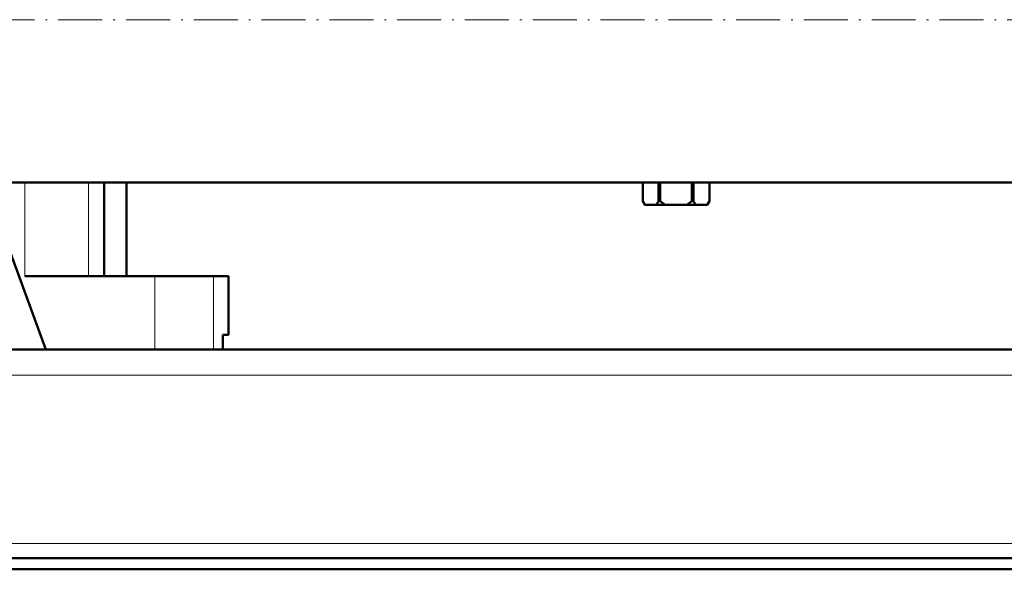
# Model space of a CAD drawing. Extents: x -1768 to 2122, y -1726 to 708.
# Tile 43 of 71: x -33 to 236, y -409 to -259. Entities that reach past the tile are written whole.
import ezdxf

# ---------------------------------------------------------------- set-up
doc = ezdxf.new("R2010")
doc.units = 0
doc.linetypes.add('DASHDOT', pattern=[18.5, 12, -3, 0.5, -3])

msp = doc.modelspace()

# ---------------------------------------------------------------- linework, layer by layer
at = {"color": 7, "linetype": 'DASHDOT', "lineweight": 18}
msp.add_line((-429.03, -259.01), (766.17, -259.01), dxfattribs=at)
at = {"color": 7, "lineweight": 50}
for p, q in [((622.57, -303.46), (-329.43, -303.46)), ((-9.54, -303.46), (-9.54, -329.01)), ((-3.43, -329.01), (-3.43, -303.46)), ((137.47, -303.46), (137.47, -308.51)), ((137.47, -303.46), (137.47, -308.51)), ((141.81, -303.46), (141.81, -308.51)), ((142.23, -303.46), (142.23, -308.51)), ((150.9, -303.46), (150.9, -308.51)), ((151.32, -303.46), (151.32, -308.51)), ((155.66, -303.46), (155.66, -308.51)), ((155.67, -303.46), (155.67, -308.51)), ((137.47, -308.51), (137.47, -308.51)), ((138.04, -309.51), (137.47, -308.51)), ((141.81, -308.51), (142.23, -308.51)), ((150.9, -308.51), (151.32, -308.51)), ((155.09, -309.51), (155.67, -308.51)), ((155.66, -308.51), (155.67, -308.51)), ((-39.37, -311), (-25.43, -349.01)), ((138.04, -309.51), (138.17, -309.51)), ((141.11, -309.51), (138.17, -309.51)), ((141.11, -309.51), (143.63, -309.51)), ((149.5, -309.51), (143.63, -309.51)), ((149.5, -309.51), (152.02, -309.51)), ((154.96, -309.51), (152.02, -309.51)), ((154.96, -309.51), (155.09, -309.51)), ((-31.19, -329.01), (4.32, -329.01)), ((-3.43, -329.01), (-0.21, -329.01)), ((4.32, -329.01), (20.36, -329.01)), ((20.36, -329.01), (24.42, -329.01)), ((24.42, -345.01), (24.42, -329.01)), ((22.85, -349.01), (22.85, -345.01)), ((24.42, -345.01), (22.85, -345.01)), ((22.85, -345.01), (22.85, -349.01)), ((588.03, -349.01), (-294.9, -349.01)), ((4.32, -349.01), (-25.43, -349.01)), ((20.36, -349.01), (4.32, -349.01)), ((22.85, -349.01), (20.36, -349.01)), ((586.57, -406.01), (-293.43, -406.01)), ((-293.43, -409.01), (586.57, -409.01))]:
    msp.add_line(p, q, dxfattribs=at)
at = {"color": 7, "lineweight": 18}
for p, q in [((-31.19, -303.46), (-31.19, -329.01)), ((-13.82, -303.46), (-13.82, -329.01)), ((4.32, -329.01), (4.32, -349.01)), ((20.36, -329.01), (20.36, -349.01)), ((587.89, -356.01), (-294.76, -356.01)), ((596.57, -402.01), (-303.43, -402.01))]:
    msp.add_line(p, q, dxfattribs=at)
at = {"color": 7, "lineweight": 50}
for centre, radius, start, end in [((144.47, -304.38), 8.13, 210.5839, 219.1924), ((134.81, -304.38), 8.13, 320.8076, 329.4161), ((149.54, -299.78), 11.38, 230.0555, 238.7162), ((143.59, -299.78), 11.38, 301.2838, 309.9445), ((158.32, -304.38), 8.13, 210.5839, 219.1924), ((148.66, -304.38), 8.13, 320.8076, 329.4161)]:
    msp.add_arc(centre, radius, start, end, dxfattribs=at)

doc.saveas('drawing.dxf')
